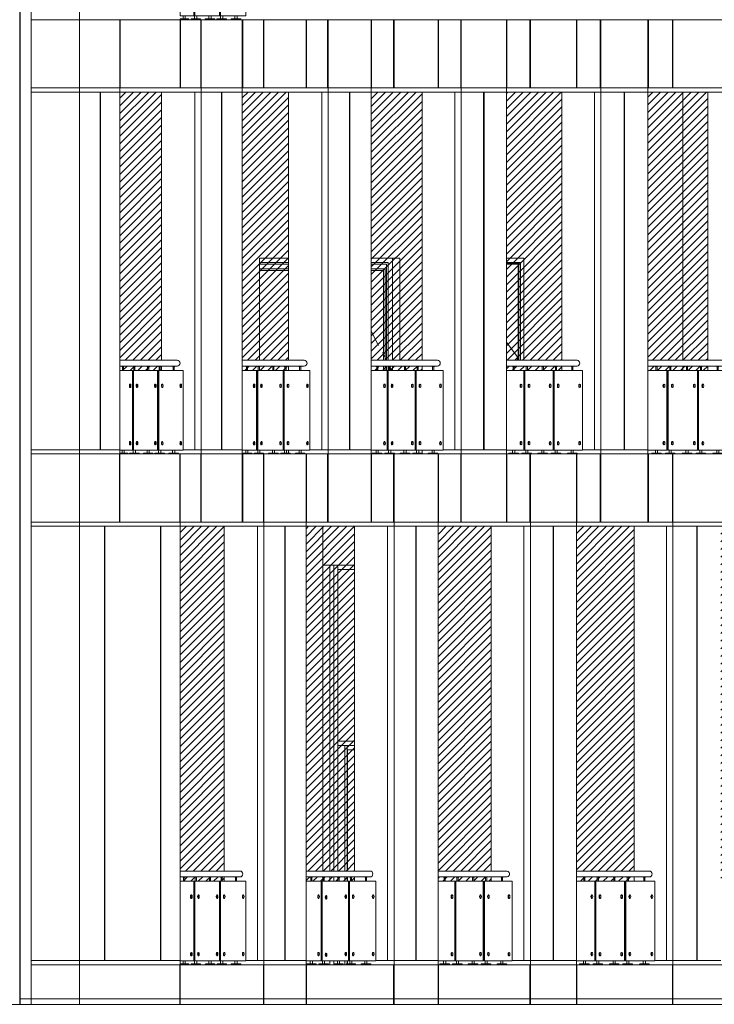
# Model space of a CAD drawing. Header units: millimetres. Extents: x 614675 to 1010864, y -150593 to -87691.
# Tile 165 of 194: x 970653 to 978817, y -138306 to -126741. Entities that reach past the tile are written whole.
import ezdxf

# ---------------------------------------------------------------- set-up
doc = ezdxf.new("R2010")
doc.units = ezdxf.units.MM
doc.header["$LTSCALE"] = 0.05
doc.linetypes.add('DASHED', pattern=[19.05, 12.7, -6.35])
doc.layers.get('0').update_dxf_attribs({"lineweight": 0})
doc.layers.add('011 Dimension', color=16, linetype='Continuous', lineweight=9)
doc.layers.add('013 Door & Window', color=48, linetype='Continuous', lineweight=9)
doc.layers.add('GLASS', color=135, linetype='Continuous')

# ---------------------------------------------------------------- blocks, each defined once
blk = doc.blocks.new('*U28')
at = {"color": 195, "elevation": 1}
blk.add_lwpolyline([(675, 1032), (0, 1032), (0, 1100), (675, 1100)], dxfattribs=at)
at = {"lineweight": 0}
for points in [[(24, 1032), (24, 1028), (52, 1028), (52, 1032), (24, 1032)], [(157, 1032), (157, 1028), (185, 1028), (185, 1032), (157, 1032)], [(319, 1032), (319, 1028), (348, 1028), (348, 1032), (319, 1032)], [(454, 1032), (454, 1028), (482, 1028), (482, 1032), (454, 1032)], [(618, 1032), (618, 1028), (647, 1028), (647, 1032), (618, 1032)]]:
    blk.add_lwpolyline(points, close=True, dxfattribs=at)
for points in [[(32, 1028), (32, 980)], [(45, 1028), (45, 980)], [(165, 1028), (165, 980)], [(178, 1028), (178, 980)], [(327, 1028), (327, 980)], [(340, 1028), (340, 980)], [(462, 1028), (462, 980)], [(475, 1028), (475, 980)], [(626, 1028), (626, 980)], [(639, 1028), (639, 980)], [(26, 45), (26, 10)], [(50, 45), (50, 10)], [(159, 45), (159, 10)], [(184, 45), (184, 10)], [(321, 45), (321, 10)], [(346, 45), (346, 10)], [(456, 45), (456, 10)], [(481, 45), (481, 10)], [(620, 45), (620, 10)], [(645, 45), (645, 10)]]:
    blk.add_lwpolyline(points, dxfattribs=at)
for points in [[(119, 820), (125, 820)], [(200, 820), (206, 820)], [(415, 820), (421, 820)], [(496, 820), (502, 820)], [(714, 820), (720, 820)], [(119, 780), (125, 780)], [(200, 780), (206, 780)], [(415, 780), (421, 780)], [(496, 780), (502, 780)], [(714, 780), (720, 780)], [(119, 145), (125, 145)], [(200, 145), (206, 145)], [(415, 145), (421, 145)], [(496, 145), (502, 145)], [(714, 145), (720, 145)], [(119, 105), (125, 105)], [(200, 105), (206, 105)], [(415, 105), (421, 105)], [(496, 105), (502, 105)], [(714, 105), (720, 105)]]:
    blk.add_lwpolyline(points)
for points in [[(95, 0), (94, 6, 0.39896), (90, 10), (0, 10), (0, 0), (95, 0)], [(115, 0), (228, 0), (227, 6, 0.39896), (223, 10), (120, 10, 0.39896), (115, 6), (115, 0)], [(277, 0), (390, 0), (390, 6, 0.39896), (385, 10), (282, 10, 0.39896), (277, 6), (277, 0)], [(412, 0), (525, 0), (524, 6, 0.39896), (520, 10), (417, 10, 0.39896), (412, 6), (412, 0)], [(576, 0), (689, 0), (689, 6, 0.39896), (684, 10), (581, 10, 0.39896), (576, 6), (576, 0)]]:
    blk.add_lwpolyline(points, format="xyb", close=True, dxfattribs=at)
at = {"color": 195, "extrusion": (0, 0, -1)}
blk.add_ellipse((675, 1066, -3), major_axis=(0, -34.2), ratio=0.956971, start_param=3.141593, end_param=6.283185, dxfattribs=at)
at = {"extrusion": (0, 0, -1)}
for centre in [(119, 800), (200, 800), (415, 800), (496, 800), (714, 800), (119, 125), (200, 125), (415, 125), (496, 125), (714, 125)]:
    blk.add_ellipse(centre, major_axis=(0, -20), ratio=0.33409, start_param=6.283185, end_param=9.424778, dxfattribs=at)
for centre in [(125, 800), (206, 800), (421, 800), (502, 800), (720, 800), (125, 125), (206, 125), (421, 125), (502, 125), (720, 125)]:
    blk.add_ellipse(centre, major_axis=(0, -20), ratio=0.33409, dxfattribs=at)
at = {"layer": '011 Dimension', "color": 135, "lineweight": 0}
for points in [[(0, 45), (149, 45), (149, 980), (0, 980), (0, 45)], [(152, 980), (152, 45), (161, 45), (161, 980), (152, 980)], [(445, 45), (445, 980), (161, 980), (161, 45), (302, 45), (445, 45)], [(449, 980), (449, 45), (457, 45), (457, 980), (449, 980)], [(745, 45), (745, 980), (457, 980), (457, 45), (589, 45), (733, 45), (745, 45)]]:
    blk.add_lwpolyline(points, close=True, dxfattribs=at)
blk = doc.blocks.new('*U29')
at = {"color": 195, "elevation": 1}
blk.add_lwpolyline([(728, 1032), (0, 1032), (0, 1100), (728, 1100)], dxfattribs=at)
at = {"lineweight": 0}
for points in [[(40, 1032), (40, 1028), (68, 1028), (68, 1032), (40, 1032)], [(180, 1032), (180, 1028), (208, 1028), (208, 1032), (180, 1032)], [(351, 1032), (351, 1028), (380, 1028), (380, 1032), (351, 1032)], [(493, 1032), (493, 1028), (521, 1028), (521, 1032), (493, 1032)], [(666, 1032), (666, 1028), (694, 1028), (694, 1032), (666, 1032)]]:
    blk.add_lwpolyline(points, close=True, dxfattribs=at)
for points in [[(48, 1028), (48, 980)], [(61, 1028), (61, 980)], [(188, 1028), (188, 980)], [(201, 1028), (201, 980)], [(359, 1028), (359, 980)], [(372, 1028), (372, 980)], [(501, 1028), (501, 980)], [(514, 1028), (514, 980)], [(674, 1028), (674, 980)], [(687, 1028), (687, 980)], [(41, 45), (41, 10)], [(66, 45), (66, 10)], [(182, 45), (182, 10)], [(207, 45), (207, 10)], [(353, 45), (353, 10)], [(378, 45), (378, 10)], [(495, 45), (495, 10)], [(520, 45), (520, 10)], [(668, 45), (668, 10)], [(692, 45), (692, 10)]]:
    blk.add_lwpolyline(points, dxfattribs=at)
for points in [[(136, 820), (142, 820)], [(221, 820), (227, 820)], [(447, 820), (453, 820)], [(534, 820), (540, 820)], [(762, 820), (768, 820)], [(136, 780), (142, 780)], [(221, 780), (227, 780)], [(447, 780), (453, 780)], [(534, 780), (540, 780)], [(762, 780), (768, 780)], [(136, 145), (142, 145)], [(221, 145), (227, 145)], [(447, 145), (453, 145)], [(534, 145), (540, 145)], [(762, 145), (768, 145)], [(136, 105), (142, 105)], [(221, 105), (227, 105)], [(447, 105), (453, 105)], [(534, 105), (540, 105)], [(762, 105), (768, 105)]]:
    blk.add_lwpolyline(points)
for points in [[(110, 0), (110, 6, 0.39896), (105, 10), (2, 10, 0.12782), (0, 9), (0, 0), (110, 0)], [(138, 0), (251, 0), (250, 6, 0.39896), (246, 10), (143, 10, 0.39896), (138, 6), (138, 0)], [(309, 0), (422, 0), (422, 6, 0.39896), (417, 10), (314, 10, 0.39896), (309, 6), (309, 0)], [(451, 0), (564, 0), (563, 6, 0.39896), (559, 10), (456, 10, 0.39896), (451, 6), (451, 0)], [(623, 0), (737, 0), (736, 6, 0.39896), (732, 10), (628, 10, 0.39896), (624, 6), (623, 0)]]:
    blk.add_lwpolyline(points, format="xyb", close=True, dxfattribs=at)
at = {"color": 195, "extrusion": (0, 0, -1)}
blk.add_ellipse((728, 1066, -4), major_axis=(0, -34.2), ratio=0.948528, start_param=3.141593, end_param=6.283185, dxfattribs=at)
at = {"extrusion": (0, 0, -1)}
for centre in [(136, 800), (221, 800), (447, 800), (534, 800), (762, 800), (136, 125), (221, 125), (447, 125), (534, 125), (762, 125)]:
    blk.add_ellipse(centre, major_axis=(0, 20), ratio=0.349959, start_param=3.141593, end_param=6.283185, dxfattribs=at)
for centre in [(142, 800), (227, 800), (453, 800), (540, 800), (768, 800), (142, 125), (227, 125), (453, 125), (540, 125), (768, 125)]:
    blk.add_ellipse(centre, major_axis=(0, -20), ratio=0.352244, dxfattribs=at)
at = {"layer": '011 Dimension', "color": 135, "lineweight": 0}
for points in [[(0, 45), (168, 45), (168, 980), (0, 980), (0, 45)], [(172, 980), (172, 45), (181, 45), (181, 980), (172, 980)], [(480, 45), (480, 980), (181, 980), (181, 45), (312, 45), (456, 45), (480, 45)], [(484, 980), (484, 45), (493, 45), (493, 980), (484, 980)], [(795, 45), (795, 980), (493, 980), (493, 45), (616, 45), (759, 45), (771, 45), (795, 45)]]:
    blk.add_lwpolyline(points, close=True, dxfattribs=at)
blk = doc.blocks.new('*U30')
at = {"color": 195, "elevation": 1}
blk.add_lwpolyline([(779, 1032), (0, 1032), (0, 1100), (779, 1100)], dxfattribs=at)
at = {"lineweight": 0}
for points in [[(55, 1032), (55, 1028), (84, 1028), (84, 1032), (55, 1032)], [(203, 1032), (203, 1028), (231, 1028), (231, 1032), (203, 1032)], [(383, 1032), (383, 1028), (411, 1028), (411, 1032), (383, 1032)], [(532, 1032), (532, 1028), (560, 1028), (560, 1032), (532, 1032)], [(713, 1032), (713, 1028), (742, 1028), (742, 1032), (713, 1032)]]:
    blk.add_lwpolyline(points, close=True, dxfattribs=at)
for points in [[(64, 1028), (64, 980)], [(77, 1028), (77, 980)], [(211, 1028), (211, 980)], [(224, 1028), (224, 980)], [(391, 1028), (391, 980)], [(404, 1028), (404, 980)], [(540, 1028), (540, 980)], [(553, 1028), (553, 980)], [(721, 1028), (721, 980)], [(734, 1028), (734, 980)], [(57, 45), (57, 10)], [(82, 45), (82, 10)], [(205, 45), (205, 10)], [(230, 45), (230, 10)], [(385, 45), (385, 10)], [(409, 45), (409, 10)], [(533, 45), (533, 10)], [(558, 45), (558, 10)], [(715, 45), (715, 10)], [(740, 45), (740, 10)]]:
    blk.add_lwpolyline(points, dxfattribs=at)
for points in [[(152, 820), (159, 820)], [(242, 820), (248, 820)], [(480, 820), (486, 820)], [(570, 820), (576, 820)], [(811, 820), (817, 820)], [(152, 780), (159, 780)], [(242, 780), (248, 780)], [(480, 780), (486, 780)], [(570, 780), (576, 780)], [(811, 780), (817, 780)], [(152, 145), (159, 145)], [(242, 145), (248, 145)], [(480, 145), (486, 145)], [(570, 145), (576, 145)], [(811, 145), (817, 145)], [(152, 105), (159, 105)], [(242, 105), (248, 105)], [(480, 105), (486, 105)], [(570, 105), (576, 105)], [(811, 105), (817, 105)]]:
    blk.add_lwpolyline(points)
for points in [[(13, 0), (126, 0), (126, 6, 0.39896), (121, 10), (18, 10, 0.39896), (13, 6), (13, 0)], [(161, 0), (274, 0), (273, 6, 0.39896), (269, 10), (166, 10, 0.39896), (161, 6), (161, 0)], [(340, 0), (453, 0), (453, 6, 0.39896), (449, 10), (345, 10, 0.39896), (341, 6), (340, 0)], [(489, 0), (602, 0), (602, 6, 0.39896), (598, 10), (494, 10, 0.39896), (490, 6), (489, 0)], [(671, 0), (784, 0), (784, 6, 0.39896), (779, 10), (676, 10, 0.39896), (671, 6), (671, 0)]]:
    blk.add_lwpolyline(points, format="xyb", close=True, dxfattribs=at)
at = {"color": 195, "extrusion": (0, 0, -1)}
blk.add_ellipse((779, 1066, -5), major_axis=(0, -34.2), ratio=0.94164, start_param=3.141593, end_param=6.283185, dxfattribs=at)
at = {"extrusion": (0, 0, -1)}
for centre in [(152, 800), (242, 800), (480, 800), (570, 800), (811, 800), (152, 125), (242, 125), (480, 125), (570, 125), (811, 125)]:
    blk.add_ellipse(centre, major_axis=(0, 20), ratio=0.36554, start_param=3.141593, end_param=6.283185, dxfattribs=at)
for centre in [(159, 800), (248, 800), (486, 800), (576, 800), (817, 800), (159, 125), (248, 125), (486, 125), (576, 125), (817, 125)]:
    blk.add_ellipse(centre, major_axis=(0, -20), ratio=0.370228, dxfattribs=at)
at = {"layer": '011 Dimension', "color": 135, "lineweight": 0}
for points in [[(0, 45), (187, 45), (187, 980), (0, 980), (0, 45)], [(191, 980), (191, 45), (200, 45), (200, 980), (191, 980)], [(515, 45), (515, 980), (200, 980), (200, 45), (312, 45), (456, 45), (480, 45), (515, 45)], [(519, 980), (519, 45), (528, 45), (528, 980), (519, 980)], [(846, 45), (846, 980), (528, 980), (528, 45), (616, 45), (759, 45), (771, 45), (795, 45), (846, 45)]]:
    blk.add_lwpolyline(points, close=True, dxfattribs=at)
blk = doc.blocks.new('*U31')
at = {"color": 195, "elevation": 1}
blk.add_lwpolyline([(831, 1032), (0, 1032), (0, 1100), (831, 1100)], dxfattribs=at)
at = {"lineweight": 0}
for points in [[(71, 1032), (71, 1028), (100, 1028), (100, 1032), (71, 1032)], [(226, 1032), (226, 1028), (254, 1028), (254, 1032), (226, 1032)], [(414, 1032), (414, 1028), (443, 1028), (443, 1032), (414, 1032)], [(570, 1032), (570, 1028), (599, 1028), (599, 1032), (570, 1032)], [(760, 1032), (760, 1028), (789, 1028), (789, 1032), (760, 1032)]]:
    blk.add_lwpolyline(points, close=True, dxfattribs=at)
for points in [[(79, 1028), (79, 980)], [(92, 1028), (92, 980)], [(234, 1028), (234, 980)], [(247, 1028), (247, 980)], [(422, 1028), (422, 980)], [(435, 1028), (435, 980)], [(578, 1028), (578, 980)], [(591, 1028), (591, 980)], [(768, 1028), (768, 980)], [(781, 1028), (781, 980)], [(73, 45), (73, 10)], [(98, 45), (98, 10)], [(228, 45), (228, 10)], [(252, 45), (252, 10)], [(416, 45), (416, 10)], [(441, 45), (441, 10)], [(572, 45), (572, 10)], [(597, 45), (597, 10)], [(762, 45), (762, 10)], [(787, 45), (787, 10)]]:
    blk.add_lwpolyline(points, dxfattribs=at)
for points in [[(169, 820), (175, 820)], [(263, 820), (269, 820)], [(512, 820), (518, 820)], [(607, 820), (613, 820)], [(858, 820), (865, 820)], [(169, 780), (175, 780)], [(263, 780), (269, 780)], [(512, 780), (518, 780)], [(607, 780), (613, 780)], [(858, 780), (865, 780)], [(169, 145), (175, 145)], [(263, 145), (269, 145)], [(512, 145), (518, 145)], [(607, 145), (613, 145)], [(858, 145), (865, 145)], [(169, 105), (175, 105)], [(263, 105), (269, 105)], [(512, 105), (518, 105)], [(607, 105), (613, 105)], [(858, 105), (865, 105)]]:
    blk.add_lwpolyline(points)
for points in [[(29, 0), (142, 0), (142, 6, 0.39896), (137, 10), (34, 10, 0.39896), (29, 6), (29, 0)], [(183, 0), (297, 0), (296, 6, 0.39896), (292, 10), (188, 10, 0.39896), (184, 6), (183, 0)], [(372, 0), (485, 0), (485, 6, 0.39896), (480, 10), (377, 10, 0.39896), (372, 6), (372, 0)], [(528, 0), (641, 0), (641, 6, 0.39896), (636, 10), (533, 10, 0.39896), (528, 6), (528, 0)], [(718, 0), (831, 0), (831, 6, 0.39896), (826, 10), (723, 10, 0.39896), (718, 6), (718, 0)]]:
    blk.add_lwpolyline(points, format="xyb", close=True, dxfattribs=at)
at = {"color": 195, "extrusion": (0, 0, -1)}
blk.add_ellipse((831, 1066), major_axis=(0, -34.2), ratio=0.932483, start_param=3.141593, end_param=6.283185, dxfattribs=at)
at = {"extrusion": (0, 0, -1)}
for centre in [(169, 800), (263, 800), (512, 800), (607, 800), (858, 800), (169, 125), (263, 125), (512, 125), (607, 125), (858, 125)]:
    blk.add_ellipse(centre, major_axis=(0, 20), ratio=0.380835, start_param=3.141593, end_param=6.283185, dxfattribs=at)
for centre in [(175, 800), (269, 800), (518, 800), (613, 800), (865, 800), (175, 125), (269, 125), (518, 125), (613, 125), (865, 125)]:
    blk.add_ellipse(centre, major_axis=(0, -20), ratio=0.388041, dxfattribs=at)
at = {"layer": '011 Dimension', "color": 135, "lineweight": 0}
for points in [[(0, 45), (205, 45), (205, 980), (0, 980), (0, 45)], [(219, 45), (219, 980), (210, 980), (210, 45), (219, 45)], [(549, 45), (549, 980), (219, 980), (219, 45), (312, 45), (456, 45), (480, 45), (549, 45)], [(554, 980), (554, 45), (563, 45), (563, 980), (554, 980)], [(895, 45), (895, 980), (563, 980), (563, 45), (642, 45), (786, 45), (798, 45), (822, 45), (872, 45), (895, 45)]]:
    blk.add_lwpolyline(points, close=True, dxfattribs=at)
blk = doc.blocks.new('*U32')
at = {"color": 195, "elevation": 1}
blk.add_lwpolyline([(882, 1032), (0, 1032), (0, 1100), (882, 1100)], dxfattribs=at)
at = {"lineweight": 0}
for points in [[(87, 1032), (87, 1028), (115, 1028), (115, 1032), (87, 1032)], [(249, 1032), (249, 1028), (277, 1028), (277, 1032), (249, 1032)], [(445, 1032), (445, 1028), (474, 1028), (474, 1032), (445, 1032)], [(608, 1032), (608, 1028), (637, 1028), (637, 1032), (608, 1032)], [(807, 1032), (807, 1028), (835, 1028), (835, 1032), (807, 1032)]]:
    blk.add_lwpolyline(points, close=True, dxfattribs=at)
for points in [[(95, 1028), (95, 980)], [(108, 1028), (108, 980)], [(257, 1028), (257, 980)], [(270, 1028), (270, 980)], [(454, 1028), (454, 980)], [(467, 1028), (467, 980)], [(617, 1028), (617, 980)], [(630, 1028), (630, 980)], [(815, 1028), (815, 980)], [(828, 1028), (828, 980)], [(89, 45), (89, 10)], [(114, 45), (114, 10)], [(250, 45), (250, 10)], [(275, 45), (275, 10)], [(447, 45), (447, 10)], [(472, 45), (472, 10)], [(610, 45), (610, 10)], [(635, 45), (635, 10)], [(809, 45), (809, 10)], [(834, 45), (834, 10)]]:
    blk.add_lwpolyline(points, dxfattribs=at)
for points in [[(186, 820), (192, 820)], [(284, 820), (290, 820)], [(544, 820), (550, 820)], [(643, 820), (649, 820)], [(906, 820), (912, 820)], [(186, 780), (192, 780)], [(284, 780), (290, 780)], [(544, 780), (550, 780)], [(643, 780), (649, 780)], [(906, 780), (912, 780)], [(186, 145), (192, 145)], [(284, 145), (290, 145)], [(544, 145), (550, 145)], [(643, 145), (649, 145)], [(906, 145), (912, 145)], [(186, 105), (192, 105)], [(284, 105), (290, 105)], [(544, 105), (550, 105)], [(643, 105), (649, 105)], [(906, 105), (912, 105)]]:
    blk.add_lwpolyline(points)
for points in [[(45, 0), (158, 0), (157, 6, 0.39896), (153, 10), (50, 10, 0.39896), (45, 6), (45, 0)], [(206, 0), (319, 0), (319, 6, 0.39896), (314, 10), (211, 10, 0.39896), (207, 6), (206, 0)], [(403, 0), (516, 0), (516, 6, 0.39896), (511, 10), (408, 10, 0.39896), (403, 6), (403, 0)], [(566, 0), (679, 0), (679, 6, 0.39896), (674, 10), (571, 10, 0.39896), (566, 6), (566, 0)], [(765, 0), (878, 0), (877, 6, 0.39896), (873, 10), (770, 10, 0.39896), (765, 6), (765, 0)]]:
    blk.add_lwpolyline(points, format="xyb", close=True, dxfattribs=at)
at = {"color": 195, "extrusion": (0, 0, -1)}
blk.add_ellipse((882, 1066), major_axis=(0, -34.2), ratio=0.92485, start_param=3.141593, end_param=6.283185, dxfattribs=at)
at = {"extrusion": (0, 0, -1)}
for centre in [(186, 800), (284, 800), (544, 800), (643, 800), (906, 800), (186, 125), (284, 125), (544, 125), (643, 125), (906, 125)]:
    blk.add_ellipse(centre, major_axis=(0, 20), ratio=0.39585, start_param=3.141593, end_param=6.283185, dxfattribs=at)
for centre in [(192, 800), (290, 800), (550, 800), (649, 800), (912, 800), (192, 125), (290, 125), (550, 125), (649, 125), (912, 125)]:
    blk.add_ellipse(centre, major_axis=(0, -20), ratio=0.405689, dxfattribs=at)
at = {"layer": '011 Dimension', "color": 135, "lineweight": 0}
for points in [[(0, 45), (224, 45), (224, 980), (0, 980), (0, 45)], [(230, 980), (230, 45), (238, 45), (238, 980), (230, 980)], [(583, 45), (583, 980), (238, 980), (238, 45), (549, 45), (583, 45)], [(589, 980), (589, 45), (597, 45), (597, 980), (589, 980)], [(945, 980), (597, 980), (597, 45), (945, 45), (945, 980)]]:
    blk.add_lwpolyline(points, close=True, dxfattribs=at)
blk = doc.blocks.new('*U41')
at = {"color": 195, "elevation": 1}
blk.add_lwpolyline([(856, 1032), (0, 1032), (0, 1100), (856, 1100)], dxfattribs=at)
at = {"lineweight": 0}
for points in [[(79, 1032), (79, 1028), (108, 1028), (108, 1032), (79, 1032)], [(237, 1032), (237, 1028), (266, 1028), (266, 1032), (237, 1032)], [(430, 1032), (430, 1028), (458, 1028), (458, 1032), (430, 1032)], [(589, 1032), (589, 1028), (618, 1028), (618, 1032), (589, 1032)], [(784, 1032), (784, 1028), (812, 1028), (812, 1032), (784, 1032)]]:
    blk.add_lwpolyline(points, close=True, dxfattribs=at)
for points in [[(87, 1028), (87, 980)], [(100, 1028), (100, 980)], [(245, 1028), (245, 980)], [(258, 1028), (258, 980)], [(438, 1028), (438, 980)], [(451, 1028), (451, 980)], [(597, 1028), (597, 980)], [(610, 1028), (610, 980)], [(792, 1028), (792, 980)], [(805, 1028), (805, 980)], [(81, 45), (81, 10)], [(106, 45), (106, 10)], [(239, 45), (239, 10)], [(264, 45), (264, 10)], [(432, 45), (432, 10)], [(456, 45), (456, 10)], [(591, 45), (591, 10)], [(616, 45), (616, 10)], [(785, 45), (785, 10)], [(810, 45), (810, 10)]]:
    blk.add_lwpolyline(points, dxfattribs=at)
for points in [[(177, 820), (184, 820)], [(273, 820), (280, 820)], [(528, 820), (534, 820)], [(625, 820), (631, 820)], [(882, 820), (888, 820)], [(177, 780), (184, 780)], [(273, 780), (280, 780)], [(528, 780), (534, 780)], [(625, 780), (631, 780)], [(882, 780), (888, 780)], [(177, 145), (184, 145)], [(273, 145), (280, 145)], [(528, 145), (534, 145)], [(625, 145), (631, 145)], [(882, 145), (888, 145)], [(177, 105), (184, 105)], [(273, 105), (280, 105)], [(528, 105), (534, 105)], [(625, 105), (631, 105)], [(882, 105), (888, 105)]]:
    blk.add_lwpolyline(points)
for points in [[(37, 0), (150, 0), (150, 6, 0.39896), (145, 10), (42, 10, 0.39896), (37, 6), (37, 0)], [(195, 0), (308, 0), (308, 6, 0.39896), (303, 10), (200, 10, 0.39896), (195, 6), (195, 0)], [(387, 0), (501, 0), (500, 6, 0.39896), (496, 10), (392, 10, 0.39896), (388, 6), (387, 0)], [(547, 0), (660, 0), (660, 6, 0.39896), (655, 10), (552, 10, 0.39896), (547, 6), (547, 0)], [(741, 0), (854, 0), (854, 6, 0.39896), (850, 10), (746, 10, 0.39896), (742, 6), (741, 0)]]:
    blk.add_lwpolyline(points, format="xyb", close=True, dxfattribs=at)
at = {"color": 195, "extrusion": (0, 0, -1)}
blk.add_ellipse((856, 1066), major_axis=(0, -34.2), ratio=0.937532, start_param=3.141593, end_param=6.283185, dxfattribs=at)
at = {"extrusion": (0, 0, -1)}
for centre in [(177, 800), (273, 800), (528, 800), (625, 800), (882, 800), (177, 125), (273, 125), (528, 125), (625, 125), (882, 125)]:
    blk.add_ellipse(centre, major_axis=(0, 20), ratio=0.388392, start_param=3.141593, end_param=6.283185, dxfattribs=at)
for centre in [(184, 800), (280, 800), (534, 800), (631, 800), (888, 800), (184, 125), (280, 125), (534, 125), (631, 125), (888, 125)]:
    blk.add_ellipse(centre, major_axis=(0, -20), ratio=0.396902, dxfattribs=at)
at = {"layer": '011 Dimension', "color": 135, "lineweight": 0}
for points in [[(0, 980), (0, 45), (18, 45), (215, 45), (215, 980), (0, 980)], [(220, 980), (220, 45), (229, 45), (229, 980), (220, 980)], [(229, 980), (229, 45), (566, 45), (566, 980), (229, 980)], [(571, 980), (571, 45), (580, 45), (580, 980), (571, 980)], [(580, 980), (580, 45), (920, 45), (920, 980), (580, 980)]]:
    blk.add_lwpolyline(points, close=True, dxfattribs=at)
blk = doc.blocks.new('*U42')
at = {"color": 195, "elevation": 1}
blk.add_lwpolyline([(805, 1032), (0, 1032), (0, 1100), (805, 1100)], dxfattribs=at)
at = {"lineweight": 0}
for points in [[(63, 1032), (63, 1028), (92, 1028), (92, 1032), (63, 1032)], [(214, 1032), (214, 1028), (243, 1028), (243, 1032), (214, 1032)], [(398, 1032), (398, 1028), (427, 1028), (427, 1032), (398, 1032)], [(551, 1032), (551, 1028), (579, 1028), (579, 1032), (551, 1032)], [(737, 1032), (737, 1028), (765, 1028), (765, 1032), (737, 1032)]]:
    blk.add_lwpolyline(points, close=True, dxfattribs=at)
for points in [[(72, 1028), (72, 980)], [(85, 1028), (85, 980)], [(223, 1028), (223, 980)], [(236, 1028), (236, 980)], [(407, 1028), (407, 980)], [(420, 1028), (420, 980)], [(559, 1028), (559, 980)], [(572, 1028), (572, 980)], [(745, 1028), (745, 980)], [(758, 1028), (758, 980)], [(65, 45), (65, 10)], [(90, 45), (90, 10)], [(216, 45), (216, 10)], [(241, 45), (241, 10)], [(400, 45), (400, 10)], [(425, 45), (425, 10)], [(553, 45), (553, 10)], [(578, 45), (578, 10)], [(739, 45), (739, 10)], [(763, 45), (763, 10)]]:
    blk.add_lwpolyline(points, dxfattribs=at)
for points in [[(161, 820), (167, 820)], [(496, 820), (502, 820)], [(589, 820), (595, 820)], [(831, 820), (837, 820)], [(161, 780), (167, 780)], [(496, 780), (502, 780)], [(589, 780), (595, 780)], [(831, 780), (837, 780)], [(161, 145), (167, 145)], [(496, 145), (502, 145)], [(589, 145), (595, 145)], [(831, 145), (837, 145)], [(161, 105), (167, 105)], [(496, 105), (502, 105)], [(589, 105), (595, 105)], [(831, 105), (837, 105)]]:
    blk.add_lwpolyline(points)
for points in [[(21, 0), (134, 0), (134, 6, 0.39896), (129, 10), (26, 10, 0.39896), (21, 6), (21, 0)], [(172, 0), (285, 0), (285, 6, 0.39896), (280, 10), (177, 10, 0.39896), (172, 6), (172, 0)], [(356, 0), (469, 0), (469, 6, 0.39896), (464, 10), (361, 10, 0.39896), (356, 6), (356, 0)], [(509, 0), (622, 0), (621, 6, 0.39896), (617, 10), (514, 10, 0.39896), (509, 6), (509, 0)], [(694, 0), (808, 0), (807, 6, 0.39896), (803, 10), (699, 10, 0.39896), (695, 6), (694, 0)]]:
    blk.add_lwpolyline(points, format="xyb", close=True, dxfattribs=at)
at = {"color": 195, "extrusion": (0, 0, -1)}
blk.add_ellipse((805, 1066), major_axis=(35.6, 0), ratio=0.960993, start_param=4.712389, end_param=7.853982, dxfattribs=at)
at = {"extrusion": (0, 0, -1)}
for centre in [(161, 800), (496, 800), (589, 800), (831, 800), (161, 125), (496, 125), (589, 125), (831, 125)]:
    blk.add_ellipse(centre, major_axis=(0, 20), ratio=0.373227, start_param=3.141593, end_param=6.283185, dxfattribs=at)
for centre in [(167, 800), (502, 800), (595, 800), (837, 800), (167, 125), (502, 125), (595, 125), (837, 125)]:
    blk.add_ellipse(centre, major_axis=(0, -20), ratio=0.379159, dxfattribs=at)
at = {"layer": '011 Dimension', "color": 135, "lineweight": 0}
for points in [[(0, 980), (0, 45), (18, 45), (196, 45), (196, 980), (0, 980)], [(201, 980), (201, 45), (210, 45), (210, 980), (201, 980)], [(210, 980), (210, 45), (532, 45), (532, 980), (210, 980)], [(537, 980), (537, 45), (545, 45), (545, 980), (537, 980)], [(545, 980), (545, 45), (871, 45), (871, 980), (545, 980)]]:
    blk.add_lwpolyline(points, close=True, dxfattribs=at)
blk = doc.blocks.new('*U43')
at = {"color": 195, "elevation": 1}
blk.add_lwpolyline([(753, 1032), (0, 1032), (0, 1100), (753, 1100)], dxfattribs=at)
at = {"lineweight": 0}
for points in [[(48, 1032), (48, 1028), (76, 1028), (76, 1032), (48, 1032)], [(191, 1032), (191, 1028), (220, 1028), (220, 1032), (191, 1032)], [(367, 1032), (367, 1028), (395, 1028), (395, 1032), (367, 1032)], [(512, 1032), (512, 1028), (541, 1028), (541, 1032), (512, 1032)], [(690, 1032), (690, 1028), (718, 1028), (718, 1032), (690, 1032)]]:
    blk.add_lwpolyline(points, close=True, dxfattribs=at)
for points in [[(56, 1028), (56, 980)], [(69, 1028), (69, 980)], [(200, 1028), (200, 980)], [(213, 1028), (213, 980)], [(375, 1028), (375, 980)], [(388, 1028), (388, 980)], [(521, 1028), (521, 980)], [(534, 1028), (534, 980)], [(698, 1028), (698, 980)], [(711, 1028), (711, 980)], [(49, 45), (49, 10)], [(74, 45), (74, 10)], [(193, 45), (193, 10)], [(218, 45), (218, 10)], [(369, 45), (369, 10)], [(394, 45), (394, 10)], [(514, 45), (514, 10)], [(539, 45), (539, 10)], [(691, 45), (691, 10)], [(716, 45), (716, 10)]]:
    blk.add_lwpolyline(points, dxfattribs=at)
for points in [[(144, 820), (150, 820)], [(232, 812), (238, 812)], [(464, 820), (470, 820)], [(552, 820), (558, 820)], [(786, 820), (793, 820)], [(144, 780), (150, 780)], [(232, 772), (238, 772)], [(464, 780), (470, 780)], [(552, 780), (558, 780)], [(786, 780), (793, 780)], [(144, 145), (150, 145)], [(232, 137), (238, 137)], [(464, 145), (470, 145)], [(552, 145), (558, 145)], [(786, 145), (793, 145)], [(144, 105), (150, 105)], [(232, 97), (238, 97)], [(464, 105), (470, 105)], [(552, 105), (558, 105)], [(786, 105), (793, 105)]]:
    blk.add_lwpolyline(points)
for points in [[(5, 0), (118, 0), (118, 6, 0.39896), (113, 10), (10, 10, 0.39896), (6, 6), (5, 0)], [(149, 0), (262, 0), (262, 6, 0.39896), (257, 10), (154, 10, 0.39896), (149, 6), (149, 0)], [(325, 0), (438, 0), (437, 6, 0.39896), (433, 10), (330, 10, 0.39896), (325, 6), (325, 0)], [(470, 0), (583, 0), (583, 6, 0.39896), (578, 10), (475, 10, 0.39896), (470, 6), (470, 0)], [(647, 0), (760, 0), (760, 6, 0.39896), (755, 10), (652, 10, 0.39896), (648, 6), (647, 0)]]:
    blk.add_lwpolyline(points, format="xyb", close=True, dxfattribs=at)
at = {"color": 195, "extrusion": (0, 0, -1)}
blk.add_ellipse((753, 1066, -1), major_axis=(0, -34.2), ratio=0.945606, start_param=3.141593, end_param=6.283185, dxfattribs=at)
at = {"extrusion": (0, 0, -1)}
for centre in [(144, 800), (232, 792), (464, 800), (552, 800), (786, 800), (144, 125), (232, 117), (464, 125), (552, 125), (786, 125)]:
    blk.add_ellipse(centre, major_axis=(0, 20), ratio=0.357793, start_param=3.141593, end_param=6.283185, dxfattribs=at)
for centre in [(150, 800), (238, 792), (470, 800), (558, 800), (793, 800), (150, 125), (238, 117), (470, 125), (558, 125), (793, 125)]:
    blk.add_ellipse(centre, major_axis=(0, -20), ratio=0.361266, dxfattribs=at)
at = {"layer": '011 Dimension', "color": 135, "lineweight": 0}
for points in [[(0, 980), (0, 45), (18, 45), (177, 45), (177, 980), (0, 980)], [(182, 980), (182, 45), (190, 45), (190, 980), (182, 980)], [(190, 980), (190, 45), (497, 45), (497, 980), (190, 980)], [(502, 980), (502, 45), (510, 45), (510, 980), (502, 980)], [(510, 980), (510, 45), (821, 45), (821, 980), (510, 980)]]:
    blk.add_lwpolyline(points, close=True, dxfattribs=at)
blk = doc.blocks.new('*U44')
at = {"color": 195, "elevation": 1}
blk.add_lwpolyline([(702, 1032), (0, 1032), (0, 1100), (702, 1100)], dxfattribs=at)
at = {"lineweight": 0}
for points in [[(32, 1032), (32, 1028), (60, 1028), (60, 1032), (32, 1032)], [(169, 1032), (169, 1028), (197, 1028), (197, 1032), (169, 1032)], [(474, 1032), (474, 1028), (502, 1028), (502, 1032), (474, 1032)], [(642, 1032), (642, 1028), (671, 1028), (671, 1032), (642, 1032)]]:
    blk.add_lwpolyline(points, close=True, dxfattribs=at)
for points in [[(40, 1028), (40, 980)], [(53, 1028), (53, 980)], [(177, 1028), (177, 980)], [(190, 1028), (190, 980)], [(482, 1028), (482, 980)], [(495, 1028), (495, 980)], [(650, 1028), (650, 980)], [(663, 1028), (663, 980)], [(34, 45), (34, 10)], [(59, 45), (59, 10)], [(170, 45), (170, 10)], [(195, 45), (195, 10)], [(475, 45), (475, 10)], [(500, 45), (500, 10)], [(644, 45), (644, 10)], [(669, 45), (669, 10)]]:
    blk.add_lwpolyline(points, dxfattribs=at)
at = {"lineweight": 0, "elevation": 1}
blk.add_lwpolyline([(337, 1032), (337, 1028), (365, 1028), (365, 1032), (337, 1032)], close=True, dxfattribs=at)
for points in [[(345, 1028), (345, 980)], [(358, 1028), (358, 980)], [(338, 45), (338, 10)], [(363, 45), (363, 10)]]:
    blk.add_lwpolyline(points, dxfattribs=at)
for points in [[(127, 820), (134, 820)], [(211, 820), (217, 820)], [(431, 820), (437, 820)], [(515, 820), (521, 820)], [(738, 820), (744, 820)], [(127, 780), (134, 780)], [(211, 780), (217, 780)], [(431, 780), (437, 780)], [(515, 780), (521, 780)], [(738, 780), (744, 780)], [(127, 145), (134, 145)], [(211, 145), (217, 145)], [(431, 145), (437, 145)], [(515, 145), (521, 145)], [(738, 145), (744, 145)], [(127, 105), (134, 105)], [(211, 105), (217, 105)], [(431, 105), (437, 105)], [(515, 105), (521, 105)], [(738, 105), (744, 105)]]:
    blk.add_lwpolyline(points)
at = {"lineweight": 0}
for points in [[(103, 0), (102, 6, 0.39896), (98, 10), (0, 10), (0, 0), (103, 0)], [(126, 0), (239, 0), (239, 6, 0.39896), (234, 10), (131, 10, 0.39896), (127, 6), (126, 0)], [(431, 0), (544, 0), (544, 6, 0.39896), (539, 10), (436, 10, 0.39896), (432, 6), (431, 0)], [(600, 0), (713, 0), (713, 6, 0.39896), (708, 10), (605, 10, 0.39896), (600, 6), (600, 0)]]:
    blk.add_lwpolyline(points, format="xyb", close=True, dxfattribs=at)
at = {"lineweight": 0, "elevation": 1}
blk.add_lwpolyline([(294, 0), (407, 0), (407, 6, 0.39896), (402, 10), (299, 10, 0.39896), (295, 6), (294, 0)], format="xyb", close=True, dxfattribs=at)
at = {"color": 195, "extrusion": (0, 0, -1)}
blk.add_ellipse((702, 1066, -1), major_axis=(0, -34.2), ratio=0.953276, start_param=3.141593, end_param=6.283185, dxfattribs=at)
at = {"extrusion": (0, 0, -1)}
for centre in [(127, 800), (211, 800), (431, 800), (515, 800), (738, 800), (127, 125), (211, 125), (431, 125), (515, 125), (738, 125)]:
    blk.add_ellipse(centre, major_axis=(0, 20), ratio=0.342059, start_param=3.141593, end_param=6.283185, dxfattribs=at)
for centre in [(134, 800), (217, 800), (437, 800), (521, 800), (744, 800), (134, 125), (217, 125), (437, 125), (521, 125), (744, 125)]:
    blk.add_ellipse(centre, major_axis=(0, -20), ratio=0.343187, dxfattribs=at)
at = {"layer": '011 Dimension', "color": 135, "lineweight": 0}
for points in [[(0, 980), (0, 45), (18, 45), (159, 45), (159, 980), (0, 980)], [(162, 980), (162, 45), (171, 45), (171, 980), (162, 980)], [(171, 980), (171, 45), (463, 45), (463, 980), (171, 980)], [(466, 980), (466, 45), (475, 45), (475, 980), (466, 980)], [(475, 980), (475, 45), (770, 45), (770, 980), (475, 980)]]:
    blk.add_lwpolyline(points, close=True, dxfattribs=at)
blk = doc.blocks.new('*U52')
at = {"color": 195, "elevation": 1}
blk.add_lwpolyline([(702, 1032), (0, 1032), (0, 1100), (702, 1100)], dxfattribs=at)
at = {"lineweight": 0}
for points in [[(32, 1032), (32, 1028), (60, 1028), (60, 1032), (32, 1032)], [(169, 1032), (169, 1028), (197, 1028), (197, 1032), (169, 1032)], [(474, 1032), (474, 1028), (502, 1028), (502, 1032), (474, 1032)], [(642, 1032), (642, 1028), (671, 1028), (671, 1032), (642, 1032)]]:
    blk.add_lwpolyline(points, close=True, dxfattribs=at)
for points in [[(40, 1028), (40, 980)], [(53, 1028), (53, 980)], [(177, 1028), (177, 980)], [(190, 1028), (190, 980)], [(482, 1028), (482, 980)], [(495, 1028), (495, 980)], [(650, 1028), (650, 980)], [(663, 1028), (663, 980)], [(34, 45), (34, 10)], [(59, 45), (59, 10)], [(170, 45), (170, 10)], [(195, 45), (195, 10)], [(475, 45), (475, 10)], [(500, 45), (500, 10)], [(644, 45), (644, 10)], [(669, 45), (669, 10)]]:
    blk.add_lwpolyline(points, dxfattribs=at)
at = {"lineweight": 0, "elevation": 1}
blk.add_lwpolyline([(337, 1032), (337, 1028), (365, 1028), (365, 1032), (337, 1032)], close=True, dxfattribs=at)
for points in [[(345, 1028), (345, 980)], [(358, 1028), (358, 980)], [(338, 45), (338, 10)], [(363, 45), (363, 10)]]:
    blk.add_lwpolyline(points, dxfattribs=at)
for points in [[(127, 820), (134, 820)], [(211, 820), (217, 820)], [(431, 820), (437, 820)], [(515, 820), (521, 820)], [(738, 820), (744, 820)], [(127, 780), (134, 780)], [(211, 780), (217, 780)], [(431, 780), (437, 780)], [(515, 780), (521, 780)], [(738, 780), (744, 780)], [(127, 145), (134, 145)], [(211, 145), (217, 145)], [(431, 145), (437, 145)], [(515, 145), (521, 145)], [(738, 145), (744, 145)], [(127, 105), (134, 105)], [(211, 105), (217, 105)], [(431, 105), (437, 105)], [(515, 105), (521, 105)], [(738, 105), (744, 105)]]:
    blk.add_lwpolyline(points)
at = {"lineweight": 0}
for points in [[(103, 0), (102, 6, 0.39896), (98, 10), (0, 10), (0, 0), (103, 0)], [(126, 0), (239, 0), (239, 6, 0.39896), (234, 10), (131, 10, 0.39896), (127, 6), (126, 0)], [(431, 0), (544, 0), (544, 6, 0.39896), (539, 10), (436, 10, 0.39896), (432, 6), (431, 0)], [(600, 0), (713, 0), (713, 6, 0.39896), (708, 10), (605, 10, 0.39896), (600, 6), (600, 0)]]:
    blk.add_lwpolyline(points, format="xyb", close=True, dxfattribs=at)
at = {"lineweight": 0, "elevation": 1}
blk.add_lwpolyline([(294, 0), (407, 0), (407, 6, 0.39896), (402, 10), (299, 10, 0.39896), (295, 6), (294, 0)], format="xyb", close=True, dxfattribs=at)
at = {"color": 195, "extrusion": (0, 0, -1)}
blk.add_ellipse((702, 1066, -1), major_axis=(0, -34.2), ratio=0.953276, start_param=3.141593, end_param=6.283185, dxfattribs=at)
at = {"extrusion": (0, 0, -1)}
for centre in [(127, 800), (211, 800), (431, 800), (515, 800), (738, 800), (127, 125), (211, 125), (431, 125), (515, 125), (738, 125)]:
    blk.add_ellipse(centre, major_axis=(0, 20), ratio=0.342059, start_param=3.141593, end_param=6.283185, dxfattribs=at)
for centre in [(134, 800), (217, 800), (437, 800), (521, 800), (744, 800), (134, 125), (217, 125), (437, 125), (521, 125), (744, 125)]:
    blk.add_ellipse(centre, major_axis=(0, -20), ratio=0.343187, dxfattribs=at)
at = {"layer": '011 Dimension', "color": 135, "lineweight": 0}
for points in [[(0, 980), (0, 45), (18, 45), (159, 45), (159, 980), (0, 980)], [(162, 980), (162, 45), (171, 45), (171, 980), (162, 980)], [(171, 980), (171, 45), (463, 45), (463, 980), (171, 980)], [(466, 980), (466, 45), (475, 45), (475, 980), (466, 980)], [(475, 980), (475, 45), (770, 45), (770, 980), (475, 980)]]:
    blk.add_lwpolyline(points, close=True, dxfattribs=at)
blk = doc.blocks.new('*U165')
at = {"layer": '013 Door & Window', "color": 0, "lineweight": -2}
for points in [[(484, -52), (142, -52)], [(484, -73), (142, -73)], [(484, -125), (142, -125)], [(484, -145), (142, -145)]]:
    blk.add_lwpolyline(points, dxfattribs=at)
blk = doc.blocks.new('*U166')
at = {"layer": '013 Door & Window', "color": 0, "lineweight": -2}
for points in [[(253, -52), (52, -52), (52, -1200)], [(253, -73), (73, -73), (73, -1200)], [(253, -125), (89, -125), (89, -1200)], [(253, -145), (109, -145), (109, -1200)], [(0, -1268), (0, -1320)], [(52, -1268), (52, -1320)], [(73, -1268), (73, -1320)], [(89, -1268), (89, -1320)], [(109, -1268), (109, -1320)]]:
    blk.add_lwpolyline(points, dxfattribs=at)
at = {"layer": '013 Door & Window', "color": 0, "linetype": 'DASHED', "lineweight": -2, "ltscale": 300}
for points in [[(253, -857), (74, -1200)], [(38, -1268), (11, -1320)]]:
    blk.add_lwpolyline(points, dxfattribs=at)
blk = doc.blocks.new('A$C24602529 (2) (2)')
at = {"lineweight": 0}
h = blk.add_hatch(dxfattribs=at)
h.set_pattern_fill('ANSI31', color=253, scale=20, style=0)
h.set_pattern_definition([(45, (-184245.04, -19316), (-44.90128, 44.90128), [])])
h.paths.add_polyline_path([(136, 13920), (999, 13920), (999, 17070), (136, 17070)])
h.paths.add_polyline_path([(2093, 17070), (2093, 13920), (3007, 13920), (3007, 17070)])
h.paths.add_polyline_path([(-8542, 13920), (-7944, 13920), (-7944, 17070), (-8542, 17070)])
h.paths.add_polyline_path([(-6954, 17070), (-6954, 13920), (-6302, 13920), (-6302, 17070)])
h.paths.add_polyline_path([(-5291, 17070), (-5291, 13920), (-4587, 13920), (-4587, 17070)])
h.paths.add_polyline_path([(-3556, 17070), (-3556, 13920), (-2798, 13920), (-2798, 17070)])
h.paths.add_polyline_path([(-1746, 17070), (-1746, 13920), (-936, 13920), (-936, 17070)])
h.paths.add_polyline_path([(-10057, 13920), (-9513, 13920), (-9513, 17070), (-10057, 17070)])
h.paths.add_polyline_path([(-11497, 17070), (-11497, 13920), (-11007, 13920), (-11007, 17070)])
h.paths.add_polyline_path([(3007, 13800), (3007, 13852), (2093, 13852), (2093, 13800)])
h.paths.add_polyline_path([(136, 13852), (136, 13800), (999, 13800), (999, 13852)])
h.paths.add_polyline_path([(-1746, 13852), (-1746, 13800), (-936, 13800), (-936, 13852)])
h.paths.add_polyline_path([(-3556, 13852), (-3556, 13800), (-2798, 13800), (-2798, 13852)])
h.paths.add_polyline_path([(-5291, 13852), (-5291, 13800), (-4587, 13800), (-4587, 13852)])
h.paths.add_polyline_path([(-6954, 13852), (-6954, 13800), (-6302, 13800), (-6302, 13852)])
h.paths.add_polyline_path([(-8542, 13852), (-8542, 13800), (-7944, 13800), (-7944, 13852)])
h.paths.add_polyline_path([(-10057, 13852), (-10057, 13800), (-9513, 13800), (-9513, 13852)])
h.paths.add_polyline_path([(-11497, 13852), (-11497, 13800), (-11007, 13800), (-11007, 13852)])
h = blk.add_hatch(dxfattribs=at)
h.set_pattern_fill('ANSI31', color=253, scale=20, style=0)
h.set_pattern_definition([(45, (-183534.546, -25316), (-44.90128, 44.90128), [])])
h.paths.add_polyline_path([(1105, 11970), (1105, 7920), (1993, 7920), (1993, 11970)])
h.paths.add_polyline_path([(-814, 11970), (-814, 7920), (22, 7920), (22, 11970)])
h.paths.add_polyline_path([(-2660, 11970), (-2660, 7920), (-1876, 7920), (-1876, 11970)])
h.paths.add_polyline_path([(-4432, 11970), (-4432, 7920), (-3701, 7920), (-3701, 11970)])
h.paths.add_polyline_path([(-6130, 11970), (-6130, 7920), (-5452, 7920), (-5452, 11970)])
h.paths.add_polyline_path([(-7757, 11970), (-7757, 7920), (-7132, 7920), (-7132, 11970)])
h.paths.add_polyline_path([(-9308, 11970), (-9308, 7920), (-8737, 7920), (-8737, 11970)])
h.paths.add_polyline_path([(1105, 7852), (1105, 7800), (1993, 7800), (1993, 7852)])
h.paths.add_polyline_path([(-814, 7852), (-814, 7800), (22, 7800), (22, 7852)])
h.paths.add_polyline_path([(-2660, 7852), (-2660, 7800), (-1876, 7800), (-1876, 7852)])
h.paths.add_polyline_path([(-4432, 7852), (-4432, 7800), (-3701, 7800), (-3701, 7852)])
h.paths.add_polyline_path([(-6130, 7852), (-6130, 7800), (-5452, 7800), (-5452, 7852)])
h.paths.add_polyline_path([(-7757, 7852), (-7757, 7800), (-7132, 7800), (-7132, 7852)])
h.paths.add_polyline_path([(-9308, 7852), (-9308, 7800), (-8737, 7800), (-8737, 7852)])
h.paths.add_polyline_path([(-10269, 7920), (-10269, 11970), (-10787, 11970), (-10787, 7920)])
h.paths.add_polyline_path([(-10269, 7800), (-10269, 7852), (-10787, 7852), (-10787, 7800)])
for points in [[(-12538, 17920), (-12538, 23020)], [(-11972, 17920), (-11972, 23020)], [(-12538, 17920), (4063, 17920)], [(-12538, 12820), (-12538, 17920)], [(-11972, 12820), (-11972, 17920)], [(-11497, 17120), (-11497, 17920)], [(-11492, 17120), (-11492, 17920)], [(-10787, 17920), (-10787, 17120)], [(-10782, 17920), (-10782, 17120)], [(-10546, 17120), (-10546, 17920)], [(-10541, 17120), (-10541, 17920)], [(-10057, 17120), (-10057, 17920)], [(-10052, 17120), (-10052, 17920)], [(-9809, 17920), (-9809, 17120)], [(-9804, 17920), (-9804, 17120)], [(-9308, 17920), (-9308, 17120)], [(-9303, 17920), (-9303, 17120)], [(-9054, 17120), (-9054, 17920)], [(-9049, 17120), (-9049, 17920)], [(-8542, 17120), (-8542, 17920)], [(-8537, 17120), (-8537, 17920)], [(-8280, 17920), (-8280, 17120)], [(-8274, 17920), (-8274, 17120)], [(-7757, 17920), (-7757, 17120)], [(-7751, 17920), (-7751, 17120)], [(-7489, 17120), (-7489, 17920)], [(-7483, 17120), (-7483, 17920)], [(-6954, 17120), (-6954, 17920)], [(-6948, 17120), (-6948, 17920)], [(-6678, 17920), (-6678, 17120)], [(-6672, 17920), (-6672, 17120)], [(-6130, 17920), (-6130, 17120)], [(-6124, 17920), (-6124, 17120)], [(-5850, 17120), (-5850, 17920)], [(-5844, 17120), (-5844, 17920)], [(-5291, 17120), (-5291, 17920)], [(-5285, 17120), (-5285, 17920)], [(-5002, 17920), (-5002, 17120)], [(-4996, 17920), (-4996, 17120)], [(-11497, 12820), (-11497, 17120)], [(-10541, 12820), (-10541, 17120)], [(-10057, 12820), (-10057, 17120)], [(-9049, 12820), (-9049, 17120)], [(-8542, 12820), (-8542, 17120)], [(-7483, 12820), (-7483, 17120)], [(-6954, 12820), (-6954, 17120)], [(-5844, 12820), (-5844, 17120)], [(-5291, 12820), (-5291, 17120)], [(-11729, 12870), (-11729, 17070)], [(-11724, 12870), (-11724, 17070)], [(-11007, 13920), (-11007, 17070)], [(-10614, 12870), (-10614, 17070)], [(-10302, 12870), (-10302, 17070)], [(-10296, 12870), (-10296, 17070)], [(-9513, 13920), (-9513, 17070)], [(-9123, 12870), (-9123, 17070)], [(-8798, 12870), (-8798, 17070)], [(-8793, 12870), (-8793, 17070)], [(-7944, 13920), (-7944, 17070)], [(-7558, 12870), (-7558, 17070)], [(-7221, 12870), (-7221, 17070)], [(-7216, 12870), (-7216, 17070)], [(-6302, 13920), (-6302, 17070)], [(-5919, 12870), (-5919, 17070)], [(-5571, 12870), (-5571, 17070)], [(-5565, 12870), (-5565, 17070)], [(-4881, 13920), (-4881, 17070)], [(-4587, 13920), (-4587, 17070)], [(-9855, 13920), (-9855, 15120)], [(-9513, 15120), (-9855, 15120)], [(-6747, 13920), (-6747, 15120), (-6954, 15120)], [(-11007, 13800), (-11007, 13852)], [(-9513, 13800), (-9513, 13852)], [(-7944, 13800), (-7944, 13852)], [(-6302, 13800), (-6302, 13852)], [(-4881, 13800), (-4881, 13852)], [(-4587, 13800), (-4587, 13852)], [(-12538, 12870), (-11497, 12870)], [(-10753, 12870), (-10057, 12870)], [(-9513, 12830), (-9513, 12865)], [(-9262, 12870), (-8542, 12870)], [(-7944, 12830), (-7944, 12865)], [(-7697, 12870), (-6954, 12870)], [(-6058, 12870), (-5291, 12870)], [(-12538, 12820), (-12538, 6355)], [(-12538, 12820), (4063, 12820)], [(-11972, 12820), (-11972, 6355)], [(-11502, 12020), (-11502, 12820)], [(-11497, 12020), (-11497, 12820)], [(-10792, 12020), (-10792, 12820)], [(-10787, 12020), (-10787, 12820)], [(-10546, 12020), (-10546, 12820)], [(-10541, 12020), (-10541, 12820)], [(-10057, 12020), (-10057, 12820)], [(-10052, 12020), (-10052, 12820)], [(-9809, 12020), (-9809, 12820)], [(-9804, 12020), (-9804, 12820)], [(-9513, 12820), (-9513, 12820)], [(-9308, 12020), (-9308, 12820)], [(-9303, 12020), (-9303, 12820)], [(-9054, 12020), (-9054, 12820)], [(-9049, 12020), (-9049, 12820)], [(-8542, 12020), (-8542, 12820)], [(-8537, 12020), (-8537, 12820)], [(-8280, 12020), (-8280, 12820)], [(-8274, 12020), (-8274, 12820)], [(-7757, 12020), (-7757, 12820)], [(-7751, 12020), (-7751, 12820)], [(-7489, 12020), (-7489, 12820)], [(-7483, 12020), (-7483, 12820)], [(-6954, 12020), (-6954, 12820)], [(-6948, 12020), (-6948, 12820)], [(-6678, 12020), (-6678, 12820)], [(-6672, 12020), (-6672, 12820)], [(-6130, 12020), (-6130, 12820)], [(-6124, 12020), (-6124, 12820)], [(-5850, 12020), (-5850, 12820)], [(-5844, 12020), (-5844, 12820)], [(-5291, 12020), (-5291, 12820)], [(-5285, 12020), (-5285, 12820)], [(-5002, 12020), (-5002, 12820)], [(-4996, 12020), (-4996, 12820)], [(-11676, 11970), (-11676, 6870)], [(-11671, 11970), (-11671, 6870)], [(-11020, 11970), (-11020, 6870)], [(-11015, 11970), (-11015, 6870)], [(-10787, 12020), (-10787, 6820)], [(-10269, 11970), (-10269, 7920)], [(-9878, 11970), (-9878, 6870)], [(-9804, 12020), (-9804, 6820)], [(-9559, 11970), (-9559, 6870)], [(-9553, 11970), (-9553, 6870)], [(-9308, 12020), (-9308, 6820)], [(-8737, 11970), (-8737, 7920)], [(-8349, 11970), (-8349, 6870)], [(-8274, 12020), (-8274, 6820)], [(-8019, 11970), (-8019, 6870)], [(-8013, 11970), (-8013, 6870)], [(-7757, 12020), (-7757, 6820)], [(-7132, 11970), (-7132, 7920)], [(-6747, 11970), (-6747, 6870)], [(-6672, 12020), (-6672, 6820)], [(-6404, 11970), (-6404, 6870)], [(-6398, 11970), (-6398, 6870)], [(-6130, 12020), (-6130, 6820)], [(-5452, 11970), (-5452, 7920)], [(-5071, 11970), (-5071, 6870)], [(-4996, 12020), (-4996, 6820)], [(-4717, 11970), (-4717, 6870)], [(-4711, 11970), (-4711, 6870)], [(-10269, 7852), (-10269, 7800)], [(-8737, 7852), (-8737, 7800)], [(-7132, 7852), (-7132, 7800)], [(-5452, 7852), (-5452, 7800)], [(-12538, 6870), (-11974, 6870)], [(-11974, 6870), (-10787, 6870)], [(-10016, 6870), (-9308, 6870)], [(-8488, 6870), (-7757, 6870)], [(-6886, 6870), (-6130, 6870)], [(-5210, 6870), (-4432, 6870)], [(-12538, 6820), (4063, 6820)], [(-10792, 6355), (-10792, 6820)], [(-10787, 6355), (-10787, 6820)], [(-9809, 6355), (-9809, 6820)], [(-9804, 6355), (-9804, 6820)], [(-9308, 6355), (-9308, 6820)], [(-9303, 6355), (-9303, 6820)], [(-8280, 6355), (-8280, 6820)], [(-8274, 6355), (-8274, 6820)], [(-7757, 6355), (-7757, 6820)], [(-7751, 6355), (-7751, 6820)], [(-6678, 6355), (-6678, 6820)], [(-6672, 6355), (-6672, 6820)], [(-6130, 6355), (-6130, 6820)], [(-6124, 6355), (-6124, 6820)], [(-5002, 6355), (-5002, 6820)], [(-4996, 6355), (-4996, 6820)], [(-12668, 6420), (4063, 6420)], [(-16544, 6355), (-12538, 6355)], [(-12538, 6355), (4063, 6355)]]:
    blk.add_lwpolyline(points)
at = {"color": 0}
for points in [[(-12538, 17120), (4063, 17120)], [(-12538, 17070), (4063, 17070)], [(-8206, 15120), (-8542, 15120)], [(-12538, 12020), (4063, 12020)], [(-12538, 11970), (4063, 11970)]]:
    blk.add_lwpolyline(points, dxfattribs=at)
at = {"color": 0, "elevation": 1}
for points in [[(-8290, 13920), (-8290, 15120)], [(-8206, 13920), (-8206, 15120)]]:
    blk.add_lwpolyline(points, dxfattribs=at)
at = {"color": 252}
for points in [[(-6789, 13920), (-6789, 15070), (-6954, 15070)], [(-6806, 13920), (-6806, 15060), (-6954, 15060)], [(-6816, 13920), (-6816, 15050), (-6954, 15050)], [(-6954, 14133), (-6816, 13950), (-6832, 13920)], [(-9111, 11970), (-9111, 7920)], [(-9111, 11513), (-8737, 11513)], [(-9027, 11513), (-9027, 7920)], [(-8982, 11513), (-8982, 7920)], [(-8935, 11513), (-8935, 7920)], [(-8935, 11463), (-8737, 11463)], [(-8854, 9395), (-8854, 7920)], [(-8826, 9395), (-8826, 7920)], [(-8820, 9345), (-8820, 7920)], [(-9111, 7848), (-9111, 7800)], [(-9027, 7852), (-9027, 7800)], [(-8982, 7852), (-8982, 7800)], [(-8935, 7848), (-8935, 7800)], [(-8854, 7852), (-8854, 7800)], [(-8826, 7852), (-8826, 7800)], [(-8820, 7852), (-8820, 7800)], [(-9027, 6865), (-9027, 6820)], [(-8982, 6865), (-8982, 6829)], [(-8854, 6865), (-8854, 6820)], [(-8826, 6865), (-8826, 6830)], [(-8820, 6865), (-8820, 6830)], [(-8982, 6820), (-8982, 6820)], [(-8826, 6820), (-8826, 6820)], [(-8820, 6820), (-8820, 6820)]]:
    blk.add_lwpolyline(points, dxfattribs=at)
at = {"color": 252, "elevation": -11534}
for points in [[(-8935, 9445), (-8737, 9445)], [(-8935, 9395), (-8737, 9395)], [(-8826, 9345), (-8737, 9345)]]:
    blk.add_lwpolyline(points, dxfattribs=at)
at = {"layer": 'GLASS', "color": 135}
blk.add_lwpolyline([(-12668, 6355), (-12668, 56970)], dxfattribs=at)
at = {"color": 5}
for name, p in [('*U52', (-10787, 17920, 1)), ('*U44', (-10787, 6820, -11534)), ('*U43', (-9308, 6820, -11534)), ('*U42', (-7757, 6820, -11534)), ('*U41', (-6130, 6820, -11534))]:
    blk.add_blockref(name, p, dxfattribs=at)
at = {"color": 252}
blk.add_blockref('*U165', (-9997, 15120, 1), dxfattribs=at)
at = {"color": 252, "xscale": -1}
blk.add_blockref('*U166', (-8290, 15120, 1), dxfattribs=at)
blk.add_blockref('*U28', (-11497, 12820, 2))
at = {"color": 1}
for name, p in [('*U29', (-10057, 12820, 1)), ('*U30', (-8542, 12820, -11533)), ('*U31', (-6954, 12820, -11533)), ('*U32', (-5291, 12820, 1))]:
    blk.add_blockref(name, p, dxfattribs=at)

msp = doc.modelspace()

# ---------------------------------------------------------------- block references
msp.add_blockref('A$C24602529 (2) (2)', (983327, -144661))

doc.saveas('drawing.dxf')
